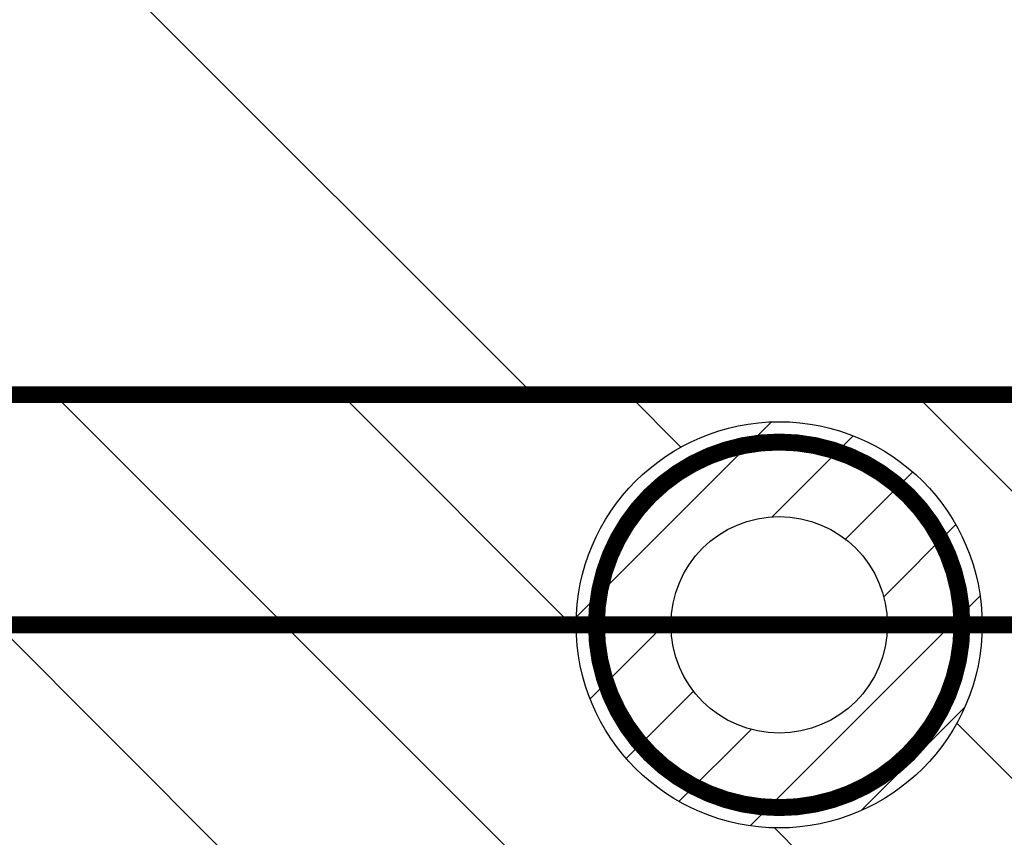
# Model space of a CAD drawing. Header units: inches. Extents: x 71 to 912, y 11 to 605.
# Tile 79 of 94: x 640 to 655, y 307 to 319. Entities that reach past the tile are written whole.
import ezdxf

# ---------------------------------------------------------------- set-up
doc = ezdxf.new("R2010")
doc.units = ezdxf.units.IN
doc.linetypes.add('DOT_CENTER', pattern=[14, 12, -1, 0, -1])
doc.layers.add('1', color=7, linetype='Continuous')
pattern_1 = [(45, (0, 0), (-0.7071067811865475, 0.7071067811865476), [])]

# ---------------------------------------------------------------- blocks, each defined once
blk = doc.blocks.new('E8021-96570_pcb__1', base_point=(115.5700000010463, 95.77000044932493))
at = {"layer": '1', "linetype": 'Continuous'}
h = blk.add_hatch(dxfattribs=at)
h.set_pattern_fill('_USER', color=1, angle=45, pattern_type=0)
h.set_pattern_definition(pattern_1)
edge = h.paths.add_edge_path()
edge.add_line((697.2300000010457, 400.4000004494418), (673.2000000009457, 400.4000004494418))
edge.add_arc((673.2000000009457, 396.4000004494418), 4, 90, 180)
edge.add_line((669.2000000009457, 396.4000004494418), (669.2000000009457, 224.4000004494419))
edge.add_arc((673.2000000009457, 224.4000004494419), 4, 180, 270)
edge.add_line((673.2000000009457, 220.4000004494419), (697.2300000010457, 220.4000004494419))
edge.add_line((697.2300000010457, 220.4000004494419), (697.2300000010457, 95.77000044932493))
edge.add_line((697.2300000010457, 95.77000044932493), (413.9072226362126, 95.77000044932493))
edge.add_arc((406.4000000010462, 88.42891004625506), 10.5, 44.35896565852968, 135.6410343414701)
edge.add_line((398.8927773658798, 95.77000044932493), (316.7373705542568, 95.77000044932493))
edge.add_arc((308.3749708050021, 89.42017600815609), 10.50000000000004, 37.21050780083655, 142.7894921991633)
edge.add_line((300.0125710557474, 95.77000044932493), (115.5700000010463, 95.77000044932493))
edge.add_line((115.5700000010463, 95.77000044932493), (115.5700000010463, 220.4000004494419))
edge.add_line((115.5700000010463, 220.4000004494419), (139.6000000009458, 220.4000004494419))
edge.add_arc((139.6000000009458, 224.4000004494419), 4, 270, 360)
edge.add_line((143.6000000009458, 224.4000004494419), (143.6000000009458, 396.4000004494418))
edge.add_arc((139.6000000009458, 396.4000004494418), 4, 0, 90)
edge.add_line((139.6000000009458, 400.4000004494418), (115.5700000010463, 400.4000004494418))
edge.add_line((115.5700000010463, 400.4000004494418), (115.5700000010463, 525.0300004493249))
edge.add_line((115.5700000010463, 525.0300004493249), (300.0127332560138, 525.0300004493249))
edge.add_arc((308.3750000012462, 531.3800000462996), 10.49999999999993, 217.2117079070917, 322.7882920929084)
edge.add_line((316.7372667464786, 525.0300004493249), (325.2327773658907, 525.0300004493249))
edge.add_arc((332.7400000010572, 532.3710908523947), 10.49999999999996, 224.358965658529, 315.6410343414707)
edge.add_line((340.2472226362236, 525.0300004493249), (472.5527773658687, 525.0300004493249))
edge.add_arc((480.0600000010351, 532.3710908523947), 10.49999999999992, 224.3589656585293, 315.6410343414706)
edge.add_line((487.5672226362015, 525.0300004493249), (697.2300000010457, 525.0300004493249))
edge.add_line((697.2300000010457, 525.0300004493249), (697.2300000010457, 400.4000004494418))
edge = h.paths.add_edge_path(flags=16)
edge.add_arc((188.9200000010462, 477.2200004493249), 4, 270, 360)
edge.add_line((192.9200000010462, 477.2200004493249), (192.9200000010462, 514.2200004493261))
edge.add_arc((188.9200000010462, 514.2200004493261), 4, 0, 90)
edge.add_line((188.9200000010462, 518.2200004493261), (181.9200000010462, 518.2200004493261))
edge.add_arc((181.9200000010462, 514.2200004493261), 4, 90, 180)
edge.add_line((177.9200000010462, 514.2200004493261), (177.9200000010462, 477.2200004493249))
edge.add_arc((181.9200000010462, 477.2200004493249), 4, 180, 270)
edge.add_line((181.9200000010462, 473.2200004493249), (188.9200000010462, 473.2200004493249))
edge = h.paths.add_edge_path(flags=16)
edge.add_arc((336.2400000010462, 514.2200004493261), 4, 0, 90)
edge.add_line((336.2400000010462, 518.2200004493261), (329.2400000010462, 518.2200004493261))
edge.add_arc((329.2400000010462, 514.2200004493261), 4, 90, 180)
edge.add_line((325.2400000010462, 514.2200004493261), (325.2400000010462, 477.2200004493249))
edge.add_arc((329.2400000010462, 477.2200004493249), 4, 180, 270)
edge.add_line((329.2400000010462, 473.2200004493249), (336.2400000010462, 473.2200004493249))
edge.add_arc((336.2400000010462, 477.2200004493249), 4, 270, 360)
edge.add_line((340.2400000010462, 477.2200004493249), (340.2400000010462, 514.2200004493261))
edge = h.paths.add_edge_path(flags=16)
edge.add_arc((181.9200000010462, 143.5800004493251), 4, 90, 180)
edge.add_line((177.9200000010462, 143.5800004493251), (177.9200000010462, 106.5800004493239))
edge.add_arc((181.9200000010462, 106.5800004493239), 4, 180, 270)
edge.add_line((181.9200000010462, 102.5800004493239), (188.9200000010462, 102.5800004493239))
edge.add_arc((188.9200000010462, 106.5800004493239), 4, 270, 360)
edge.add_line((192.9200000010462, 106.5800004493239), (192.9200000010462, 143.5800004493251))
edge.add_arc((188.9200000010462, 143.5800004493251), 4, 0, 90)
edge.add_line((188.9200000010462, 147.5800004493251), (181.9200000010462, 147.5800004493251))
edge = h.paths.add_edge_path(flags=16)
edge.add_arc((336.2400000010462, 106.5800004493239), 4, 270, 360)
edge.add_line((340.2400000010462, 106.5800004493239), (340.2400000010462, 143.5800004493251))
edge.add_arc((336.2400000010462, 143.5800004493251), 4, 0, 90)
edge.add_line((336.2400000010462, 147.5800004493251), (329.2400000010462, 147.5800004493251))
edge.add_arc((329.2400000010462, 143.5800004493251), 4, 90, 180)
edge.add_line((325.2400000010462, 143.5800004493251), (325.2400000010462, 106.5800004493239))
edge.add_arc((329.2400000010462, 106.5800004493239), 4, 180, 270)
edge.add_line((329.2400000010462, 102.5800004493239), (336.2400000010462, 102.5800004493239))
edge = h.paths.add_edge_path(flags=16)
edge.add_arc((483.5600000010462, 514.2200004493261), 4, 0, 90)
edge.add_line((483.5600000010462, 518.2200004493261), (476.5600000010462, 518.2200004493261))
edge.add_arc((476.5600000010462, 514.2200004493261), 4, 90, 180)
edge.add_line((472.5600000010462, 514.2200004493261), (472.5600000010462, 477.2200004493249))
edge.add_arc((476.5600000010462, 477.2200004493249), 4, 180, 270)
edge.add_line((476.5600000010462, 473.2200004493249), (483.5600000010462, 473.2200004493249))
edge.add_arc((483.5600000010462, 477.2200004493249), 4, 270, 360)
edge.add_line((487.5600000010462, 477.2200004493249), (487.5600000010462, 514.2200004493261))
edge = h.paths.add_edge_path(flags=16)
edge.add_arc((630.8800000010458, 477.2200004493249), 4, 270, 360)
edge.add_line((634.8800000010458, 477.2200004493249), (634.8800000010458, 514.2200004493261))
edge.add_arc((630.8800000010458, 514.2200004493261), 4, 0, 90)
edge.add_line((630.8800000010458, 518.2200004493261), (623.8800000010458, 518.2200004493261))
edge.add_arc((623.8800000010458, 514.2200004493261), 4, 90, 180)
edge.add_line((619.8800000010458, 514.2200004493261), (619.8800000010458, 477.2200004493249))
edge.add_arc((623.8800000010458, 477.2200004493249), 4, 180, 270)
edge.add_line((623.8800000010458, 473.2200004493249), (630.8800000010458, 473.2200004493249))
edge = h.paths.add_edge_path(flags=16)
edge.add_arc((483.5600000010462, 143.5800004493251), 4, 0, 90)
edge.add_line((483.5600000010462, 147.5800004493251), (476.5600000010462, 147.5800004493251))
edge.add_arc((476.5600000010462, 143.5800004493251), 4, 90, 180)
edge.add_line((472.5600000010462, 143.5800004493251), (472.5600000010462, 106.5800004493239))
edge.add_arc((476.5600000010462, 106.5800004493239), 4, 180, 270)
edge.add_line((476.5600000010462, 102.5800004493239), (483.5600000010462, 102.5800004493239))
edge.add_arc((483.5600000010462, 106.5800004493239), 4, 270, 360)
edge.add_line((487.5600000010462, 106.5800004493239), (487.5600000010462, 143.5800004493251))
edge = h.paths.add_edge_path(flags=16)
edge.add_arc((630.8800000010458, 106.5800004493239), 4, 270, 360)
edge.add_line((634.8800000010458, 106.5800004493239), (634.8800000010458, 143.5800004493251))
edge.add_arc((630.8800000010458, 143.5800004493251), 4, 0, 90)
edge.add_line((630.8800000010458, 147.5800004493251), (623.8800000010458, 147.5800004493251))
edge.add_arc((623.8800000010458, 143.5800004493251), 4, 90, 180)
edge.add_line((619.8800000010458, 143.5800004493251), (619.8800000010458, 106.5800004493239))
edge.add_arc((623.8800000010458, 106.5800004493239), 4, 180, 270)
edge.add_line((623.8800000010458, 102.5800004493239), (630.8800000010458, 102.5800004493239))
edge = h.paths.add_edge_path(flags=16)
edge.add_line((416.7300000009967, 220.6000004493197), (396.0700000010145, 220.600000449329))
edge.add_line((396.0700000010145, 220.600000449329), (396.0700000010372, 199.260000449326))
edge.add_line((396.0700000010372, 199.260000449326), (396.0700000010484, 106.5800004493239))
edge.add_arc((392.0700000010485, 106.5800004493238), 3.999999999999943, -89.9999999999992, 7.958078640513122e-13, ccw=False)
edge.add_line((392.0700000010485, 102.5800004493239), (347.0700000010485, 102.5800004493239))
edge.add_arc((347.070000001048, 106.5800004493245), 4.000000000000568, 180.0000000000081, 270.00000000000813, ccw=False)
edge.add_line((343.0700000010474, 106.5800004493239), (343.0700000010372, 199.260000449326))
edge.add_line((343.0700000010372, 199.260000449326), (343.0700000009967, 220.6000004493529))
edge.add_line((343.0700000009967, 220.6000004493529), (322.4100000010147, 220.6000004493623))
edge.add_line((322.4100000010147, 220.6000004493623), (322.4100000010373, 199.260000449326))
edge.add_line((322.4100000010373, 199.260000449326), (322.4100000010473, 106.5800004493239))
edge.add_arc((318.4100000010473, 106.5800004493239), 4, 270, 360, ccw=False)
edge.add_line((318.4100000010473, 102.5800004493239), (273.4100000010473, 102.5800004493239))
edge.add_arc((273.4100000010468, 106.5800004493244), 4.000000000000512, 180.0000000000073, 270.00000000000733, ccw=False)
edge.add_line((269.4100000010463, 106.5800004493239), (269.4100000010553, 199.260000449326))
edge.add_line((269.4100000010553, 199.260000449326), (269.4100000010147, 220.6000004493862))
edge.add_line((269.4100000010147, 220.6000004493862), (248.7500000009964, 220.6000004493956))
edge.add_line((248.7500000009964, 220.6000004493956), (248.750000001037, 199.260000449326))
edge.add_line((248.750000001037, 199.260000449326), (248.7500000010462, 106.5800004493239))
edge.add_arc((244.7500000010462, 106.5800004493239), 4, 270, 360, ccw=False)
edge.add_line((244.7500000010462, 102.5800004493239), (199.7500000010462, 102.5800004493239))
edge.add_arc((199.7500000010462, 106.5800004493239), 4, 180, 270, ccw=False)
edge.add_line((195.7500000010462, 106.5800004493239), (195.750000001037, 199.260000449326))
edge.add_line((195.750000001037, 199.260000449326), (195.7500000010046, 220.6000004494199))
edge.add_line((195.7500000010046, 220.6000004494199), (175.0900000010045, 220.6000004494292))
edge.add_line((175.0900000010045, 220.6000004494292), (175.0900000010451, 199.260000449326))
edge.add_line((175.0900000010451, 199.260000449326), (175.0900000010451, 106.5800004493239))
edge.add_arc((171.0900000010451, 106.5800004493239), 4, 270, 360, ccw=False)
edge.add_line((171.0900000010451, 102.5800004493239), (126.0900000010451, 102.5800004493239))
edge.add_arc((126.0900000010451, 106.5800004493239), 4, 180, 270, ccw=False)
edge.add_line((122.0900000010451, 106.5800004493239), (122.0900000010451, 199.260000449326))
edge.add_arc((126.0900000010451, 199.260000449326), 4, 90, 180, ccw=False)
edge.add_line((126.0900000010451, 203.260000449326), (147.7900000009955, 203.260000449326))
edge.add_line((147.7900000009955, 203.260000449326), (147.7900000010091, 233.4000004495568))
edge.add_line((147.7900000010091, 233.4000004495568), (147.7900000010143, 245.0000004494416))
edge.add_line((147.7900000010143, 245.0000004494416), (147.7900000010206, 258.8000004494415))
edge.add_line((147.7900000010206, 258.8000004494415), (147.7900000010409, 304.0000004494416))
edge.add_line((147.7900000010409, 304.0000004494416), (147.7900000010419, 305.8318607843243))
edge.add_arc((150.7900000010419, 305.8318607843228), 2.999999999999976, 130.4160598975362, 179.9999999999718, ccw=False)
edge.add_arc((146.9000000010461, 310.4000004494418), 2.99999999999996, 49.583940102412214, 310.41605989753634, ccw=False)
edge.add_arc((150.7900000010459, 314.9681401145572), 2.999999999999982, 179.9999999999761, 229.5839401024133, ccw=False)
edge.add_line((147.7900000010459, 314.9681401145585), (147.7900000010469, 316.8000004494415))
edge.add_line((147.7900000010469, 316.8000004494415), (147.7900000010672, 362.0000004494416))
edge.add_line((147.7900000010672, 362.0000004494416), (147.7900000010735, 375.8000004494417))
edge.add_line((147.7900000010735, 375.8000004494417), (147.7900000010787, 387.4000004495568))
edge.add_line((147.7900000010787, 387.4000004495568), (147.7900000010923, 417.540000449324))
edge.add_line((147.7900000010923, 417.540000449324), (126.0900000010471, 417.540000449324))
edge.add_arc((126.0900000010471, 421.540000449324), 4, 180, 270, ccw=False)
edge.add_line((122.0900000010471, 421.540000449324), (122.0900000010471, 514.2200004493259))
edge.add_arc((126.0900000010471, 514.2200004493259), 4, 90, 180, ccw=False)
edge.add_line((126.0900000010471, 518.2200004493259), (171.0900000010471, 518.2200004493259))
edge.add_arc((171.0900000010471, 514.2200004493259), 4, 0, 90, ccw=False)
edge.add_line((175.0900000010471, 514.2200004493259), (175.0900000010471, 421.540000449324))
edge.add_line((175.0900000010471, 421.540000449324), (175.0900000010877, 400.2000004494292))
edge.add_line((175.0900000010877, 400.2000004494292), (195.7500000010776, 400.2000004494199))
edge.add_line((195.7500000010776, 400.2000004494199), (195.7500000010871, 421.540000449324))
edge.add_line((195.7500000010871, 421.540000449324), (195.7500000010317, 514.2200004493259))
edge.add_arc((199.7500000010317, 514.2200004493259), 4, 90, 180, ccw=False)
edge.add_line((199.7500000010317, 518.2200004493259), (244.7500000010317, 518.2200004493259))
edge.add_arc((244.7500000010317, 514.2200004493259), 4, 0, 90, ccw=False)
edge.add_line((248.7500000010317, 514.2200004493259), (248.750000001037, 421.540000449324))
edge.add_line((248.750000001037, 421.540000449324), (248.7500000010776, 400.2000004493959))
edge.add_line((248.7500000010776, 400.2000004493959), (269.4100000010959, 400.2000004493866))
edge.add_line((269.4100000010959, 400.2000004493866), (269.4100000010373, 421.540000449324))
edge.add_line((269.4100000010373, 421.540000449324), (269.4100000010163, 514.2200004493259))
edge.add_arc((273.4100000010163, 514.2200004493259), 4, 90, 180, ccw=False)
edge.add_line((273.4100000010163, 518.2200004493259), (318.4100000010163, 518.2200004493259))
edge.add_arc((318.4100000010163, 514.2200004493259), 4, 0, 90, ccw=False)
edge.add_line((322.4100000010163, 514.2200004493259), (322.4100000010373, 421.540000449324))
edge.add_line((322.4100000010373, 421.540000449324), (322.4100000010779, 400.2000004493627))
edge.add_line((322.4100000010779, 400.2000004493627), (343.0700000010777, 400.2000004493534))
edge.add_line((343.0700000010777, 400.2000004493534), (343.0700000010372, 421.540000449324))
edge.add_line((343.0700000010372, 421.540000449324), (343.0700000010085, 514.2200004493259))
edge.add_arc((347.0700000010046, 514.2200004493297), 3.999999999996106, 90.00000000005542, 180.0000000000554, ccw=False)
edge.add_line((347.0700000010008, 518.2200004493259), (392.0700000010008, 518.2200004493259))
edge.add_arc((392.0700000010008, 514.2200004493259), 4, 0, 90, ccw=False)
edge.add_line((396.0700000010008, 514.2200004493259), (396.0700000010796, 421.540000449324))
edge.add_line((396.0700000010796, 421.540000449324), (396.0700000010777, 400.2000004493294))
edge.add_line((396.0700000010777, 400.2000004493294), (416.7300000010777, 400.2000004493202))
edge.add_line((416.7300000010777, 400.2000004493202), (416.7300000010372, 421.540000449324))
edge.add_line((416.7300000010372, 421.540000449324), (416.7300000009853, 514.2200004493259))
edge.add_arc((420.7300000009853, 514.2200004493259), 4, 90, 180, ccw=False)
edge.add_line((420.7300000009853, 518.2200004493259), (465.7300000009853, 518.2200004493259))
edge.add_arc((465.7300000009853, 514.2200004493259), 4, 0, 90, ccw=False)
edge.add_line((469.7300000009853, 514.2200004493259), (469.7300000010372, 421.540000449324))
edge.add_line((469.7300000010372, 421.540000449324), (469.7300000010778, 400.2000004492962))
edge.add_line((469.7300000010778, 400.2000004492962), (490.3900000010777, 400.2000004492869))
edge.add_line((490.3900000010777, 400.2000004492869), (490.3900000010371, 421.540000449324))
edge.add_line((490.3900000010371, 421.540000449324), (490.3900000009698, 514.2200004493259))
edge.add_arc((494.3900000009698, 514.2200004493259), 4, 90, 180, ccw=False)
edge.add_line((494.3900000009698, 518.2200004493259), (539.3900000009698, 518.2200004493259))
edge.add_arc((539.3900000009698, 514.2200004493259), 4, 0, 90, ccw=False)
edge.add_line((543.3900000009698, 514.2200004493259), (543.3900000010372, 421.540000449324))
edge.add_line((543.3900000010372, 421.540000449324), (543.3900000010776, 400.2000004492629))
edge.add_line((543.3900000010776, 400.2000004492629), (564.0500000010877, 400.2000004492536))
edge.add_line((564.0500000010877, 400.2000004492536), (564.0500000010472, 421.540000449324))
edge.add_line((564.0500000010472, 421.540000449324), (564.0500000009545, 514.2200004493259))
edge.add_arc((568.0500000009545, 514.2200004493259), 4, 90, 180, ccw=False)
edge.add_line((568.0500000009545, 518.2200004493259), (613.0500000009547, 518.2200004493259))
edge.add_arc((613.0500000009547, 514.2200004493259), 4, 0, 90, ccw=False)
edge.add_line((617.0500000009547, 514.2200004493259), (617.0500000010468, 421.540000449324))
edge.add_line((617.0500000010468, 421.540000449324), (617.0500000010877, 400.200000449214))
edge.add_line((617.0500000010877, 400.200000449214), (637.7100000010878, 400.2000004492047))
edge.add_line((637.7100000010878, 400.2000004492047), (637.7100000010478, 421.540000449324))
edge.add_line((637.7100000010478, 421.540000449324), (637.7100000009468, 514.2200004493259))
edge.add_arc((641.7100000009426, 514.2200004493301), 3.999999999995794, 90.00000000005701, 180.0000000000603, ccw=False)
edge.add_line((641.7100000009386, 518.2200004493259), (686.7100000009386, 518.2200004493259))
edge.add_arc((686.7100000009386, 514.2200004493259), 4, 0, 90, ccw=False)
edge.add_line((690.7100000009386, 514.2200004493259), (690.7100000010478, 421.540000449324))
edge.add_arc((686.7100000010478, 421.540000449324), 4, 269.9999999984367, 360, ccw=False)
edge.add_line((686.7100000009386, 417.540000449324), (665.0100000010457, 417.540000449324))
edge.add_line((665.0100000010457, 417.540000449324), (665.0100000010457, 387.4000004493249))
edge.add_line((665.0100000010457, 387.4000004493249), (665.0100000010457, 375.8000004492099))
edge.add_line((665.0100000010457, 375.8000004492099), (665.0100000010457, 362.0000004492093))
edge.add_line((665.0100000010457, 362.0000004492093), (665.0100000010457, 317.8000004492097))
edge.add_line((665.0100000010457, 317.8000004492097), (665.0100000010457, 314.968140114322))
edge.add_arc((662.0100000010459, 314.9681401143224), 2.999999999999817, 310.4160598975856, 359.9999999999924, ccw=False)
edge.add_arc((665.9000000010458, 310.4000004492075), 2.999999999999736, -130.4160598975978, 130.4160598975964, ccw=False)
edge.add_arc((662.0100000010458, 305.8318607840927), 2.999999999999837, 6.480149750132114e-12, 49.583940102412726, ccw=False)
edge.add_line((665.0100000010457, 305.831860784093), (665.0100000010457, 303.0000004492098))
edge.add_line((665.0100000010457, 303.0000004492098), (665.0100000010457, 258.8000004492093))
edge.add_line((665.0100000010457, 258.8000004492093), (665.0100000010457, 245.0000004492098))
edge.add_line((665.0100000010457, 245.0000004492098), (665.0100000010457, 233.400000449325))
edge.add_line((665.0100000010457, 233.400000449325), (665.0100000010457, 203.260000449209))
edge.add_line((665.0100000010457, 203.260000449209), (686.7100000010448, 203.260000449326))
edge.add_arc((686.7100000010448, 199.260000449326), 4, 0, 90, ccw=False)
edge.add_line((690.7100000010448, 199.260000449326), (690.7100000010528, 106.5800004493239))
edge.add_arc((686.7100000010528, 106.5800004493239), 4, 270, 360, ccw=False)
edge.add_line((686.7100000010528, 102.5800004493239), (641.7100000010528, 102.5800004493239))
edge.add_arc((641.7100000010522, 106.5800004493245), 4.000000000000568, 180.0000000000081, 270.00000000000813, ccw=False)
edge.add_line((637.7100000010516, 106.5800004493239), (637.7100000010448, 199.260000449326))
edge.add_line((637.7100000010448, 199.260000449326), (637.7100000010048, 220.6000004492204))
edge.add_line((637.7100000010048, 220.6000004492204), (617.0500000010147, 220.6000004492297))
edge.add_line((617.0500000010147, 220.6000004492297), (617.0500000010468, 199.260000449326))
edge.add_line((617.0500000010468, 199.260000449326), (617.0500000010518, 106.5800004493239))
edge.add_arc((613.0500000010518, 106.5800004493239), 4, 270, 360, ccw=False)
edge.add_line((613.0500000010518, 102.5800004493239), (568.0500000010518, 102.5800004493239))
edge.add_arc((568.0500000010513, 106.5800004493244), 4.000000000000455, 180.0000000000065, 270.0000000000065, ccw=False)
edge.add_line((564.0500000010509, 106.5800004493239), (564.0500000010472, 199.260000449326))
edge.add_line((564.0500000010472, 199.260000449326), (564.0500000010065, 220.6000004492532))
edge.add_line((564.0500000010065, 220.6000004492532), (543.3900000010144, 220.6000004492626))
edge.add_line((543.3900000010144, 220.6000004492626), (543.3900000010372, 199.260000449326))
edge.add_line((543.3900000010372, 199.260000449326), (543.3900000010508, 106.5800004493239))
edge.add_arc((539.3900000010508, 106.5800004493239), 4, 270, 360, ccw=False)
edge.add_line((539.3900000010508, 102.5800004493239), (494.3900000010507, 102.5800004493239))
edge.add_arc((494.3900000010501, 106.5800004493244), 4.00000000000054, 180.0000000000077, 270.00000000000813, ccw=False)
edge.add_line((490.3900000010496, 106.5800004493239), (490.3900000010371, 199.260000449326))
edge.add_line((490.3900000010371, 199.260000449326), (490.3900000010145, 220.6000004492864))
edge.add_line((490.3900000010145, 220.6000004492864), (469.7300000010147, 220.6000004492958))
edge.add_line((469.7300000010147, 220.6000004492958), (469.7300000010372, 199.260000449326))
edge.add_line((469.7300000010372, 199.260000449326), (469.7300000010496, 106.5800004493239))
edge.add_arc((465.7300000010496, 106.5800004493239), 4, 270, 360, ccw=False)
edge.add_line((465.7300000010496, 102.5800004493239), (420.7300000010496, 102.5800004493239))
edge.add_arc((420.730000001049, 106.5800004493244), 4.00000000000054, 180.0000000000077, 270.00000000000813, ccw=False)
edge.add_line((416.7300000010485, 106.5800004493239), (416.7300000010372, 199.260000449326))
edge.add_line((416.7300000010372, 199.260000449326), (416.7300000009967, 220.6000004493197))
edge = h.paths.add_edge_path(flags=16)
edge.add_arc((118.7900000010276, 508.5200004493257), 3, 0, 360)
edge = h.paths.add_edge_path(flags=16)
edge.add_arc((185.4200000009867, 467.8800004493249), 3, 0, 360)
edge = h.paths.add_edge_path(flags=16)
edge.add_arc((118.7900000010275, 412.400000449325), 3, 0, 360)
edge = h.paths.add_edge_path(flags=16)
edge.add_arc((185.4200000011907, 408.4700000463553), 8, 0, 360)
edge = h.paths.add_edge_path(flags=16)
edge.add_arc((266.1100000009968, 508.5200004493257), 3, 0, 360)
edge = h.paths.add_edge_path(flags=16)
edge.add_arc((332.7400000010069, 467.8800004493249), 3, 0, 360)
edge = h.paths.add_edge_path(flags=16)
edge.add_arc((266.1100000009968, 412.400000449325), 3, 0, 360)
edge = h.paths.add_edge_path(flags=16)
edge.add_arc((118.7900000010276, 208.4000004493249), 3, 0, 360)
edge = h.paths.add_edge_path(flags=16)
edge.add_arc((185.4200000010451, 152.920000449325), 3, 0, 360)
edge = h.paths.add_edge_path(flags=16)
edge.add_arc((118.7900000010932, 105.280000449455), 1.509999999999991, 0, 360)
edge = h.paths.add_edge_path(flags=16)
edge.add_arc((118.7900000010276, 112.2800004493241), 3, 0, 360)
edge = h.paths.add_edge_path(flags=16)
edge.add_arc((266.1100000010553, 208.4000004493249), 3, 0, 360)
edge = h.paths.add_edge_path(flags=16)
edge.add_arc((266.1100000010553, 112.2800004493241), 3, 0, 360)
edge = h.paths.add_edge_path(flags=16)
edge.add_arc((332.7400000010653, 152.920000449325), 3, 0, 360)
edge = h.paths.add_edge_path(flags=16)
edge.add_arc((413.4300000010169, 508.5200004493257), 3, 0, 360)
edge = h.paths.add_edge_path(flags=16)
edge.add_arc((406.3999708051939, 514.4001760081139), 6, 0, 360)
edge = h.paths.add_edge_path(flags=16)
edge.add_arc((546.6900000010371, 508.5200004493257), 3, 0, 360)
edge = h.paths.add_edge_path(flags=16)
edge.add_arc((480.0600000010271, 467.8800004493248), 3, 0, 360)
edge = h.paths.add_edge_path(flags=16)
edge.add_arc((546.6900000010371, 412.400000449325), 3, 0, 360)
edge = h.paths.add_edge_path(flags=16)
edge.add_arc((413.4300000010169, 412.400000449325), 3, 0, 360)
edge = h.paths.add_edge_path(flags=16)
edge.add_arc((694.0100000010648, 508.5200004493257), 3, 0, 360)
edge = h.paths.add_edge_path(flags=16)
edge.add_arc((627.3800000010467, 467.8800004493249), 3, 0, 360)
edge = h.paths.add_edge_path(flags=16)
edge.add_arc((694.0100000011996, 515.5200004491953), 1.510000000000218, 0, 360)
edge = h.paths.add_edge_path(flags=16)
edge.add_arc((627.3800000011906, 408.4700000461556), 8, 0, 360)
edge = h.paths.add_edge_path(flags=16)
edge.add_arc((694.0100000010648, 412.400000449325), 3, 0, 360)
edge = h.paths.add_edge_path(flags=16)
edge.add_arc((546.6900000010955, 208.4000004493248), 3, 0, 360)
edge = h.paths.add_edge_path(flags=16)
edge.add_arc((413.4300000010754, 208.4000004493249), 3, 0, 360)
edge = h.paths.add_edge_path(flags=16)
edge.add_arc((406.400000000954, 106.4000004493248), 6, 0, 360)
edge = h.paths.add_edge_path(flags=16)
edge.add_arc((413.4300000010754, 112.2800004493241), 3, 0, 360)
edge = h.paths.add_edge_path(flags=16)
edge.add_arc((406.3999708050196, 127.9001760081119), 8, 0, 360)
edge = h.paths.add_edge_path(flags=16)
edge.add_arc((480.0600000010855, 152.9200004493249), 3, 0, 360)
edge = h.paths.add_edge_path(flags=16)
edge.add_arc((546.6900000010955, 112.2800004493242), 3, 0, 360)
edge = h.paths.add_edge_path(flags=16)
edge.add_arc((694.0100000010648, 208.4000004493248), 3, 0, 360)
edge = h.paths.add_edge_path(flags=16)
edge.add_arc((627.3800000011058, 152.9200004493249), 3, 0, 360)
edge = h.paths.add_edge_path(flags=16)
edge.add_arc((694.0100000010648, 112.280000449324), 3, 0, 360)
h = blk.add_hatch(dxfattribs=at)
h.set_pattern_fill('_USER', color=5, scale=10, angle=135, pattern_type=0)
h.set_pattern_definition([(135, (0, 0), (-7.071067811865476, -7.071067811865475), [])])
edge = h.paths.add_edge_path()
edge.add_line((652.2781145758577, 365.0000004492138), (662.0100000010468, 365.0000004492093))
edge.add_arc((662.0100000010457, 362.0000004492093), 3, 0, 89.99999999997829, ccw=False)
edge.add_line((665.0100000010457, 362.0000004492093), (665.0100000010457, 317.8000004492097))
edge.add_arc((661.0100000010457, 317.8000004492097), 4, 269.99999999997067, 360, ccw=False)
edge.add_line((661.0100000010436, 313.8000004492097), (638.9100003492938, 313.8000004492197))
edge.add_line((638.9100003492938, 313.8000004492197), (638.9100003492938, 365.0000004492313))
edge.add_line((638.9100003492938, 365.0000004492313), (650.7418854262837, 365.0000004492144))
edge.add_arc((651.5100000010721, 367.9000004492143), 3.000000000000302, 255.1648884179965, 284.8351115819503)
edge = h.paths.add_edge_path(flags=16)
edge.add_arc((641.3500003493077, 359.9300004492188), 0.5, 0, 360)
edge = h.paths.add_edge_path(flags=16)
edge.add_arc((641.3500003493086, 362.4700004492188), 0.5, 0, 360)
edge = h.paths.add_edge_path(flags=16)
edge.add_arc((641.3500003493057, 357.3900004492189), 0.5, 0, 360)
edge = h.paths.add_edge_path(flags=16)
edge.add_arc((641.3500003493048, 354.8500004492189), 0.5, 0, 360)
edge = h.paths.add_edge_path(flags=16)
edge.add_arc((641.3500003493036, 352.3100004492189), 0.5, 0, 360)
edge = h.paths.add_edge_path(flags=16)
edge.add_arc((641.3500003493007, 344.690000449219), 0.5, 0, 360)
edge = h.paths.add_edge_path(flags=16)
edge.add_arc((641.3500003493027, 349.770000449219), 0.5, 0, 360)
edge = h.paths.add_edge_path(flags=16)
edge.add_arc((641.3500003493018, 347.230000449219), 0.5, 0, 360)
edge = h.paths.add_edge_path(flags=16)
edge.add_arc((641.3500003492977, 339.6100004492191), 0.5, 0, 360)
edge = h.paths.add_edge_path(flags=16)
edge.add_arc((641.3500003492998, 342.1500004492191), 0.5, 0, 360)
edge = h.paths.add_edge_path(flags=16)
edge.add_arc((646.4300003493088, 362.4700004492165), 0.5, 0, 360)
edge = h.paths.add_edge_path(flags=16)
edge.add_arc((643.8900003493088, 362.4700004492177), 0.5, 0, 360)
edge = h.paths.add_edge_path(flags=16)
edge.add_arc((643.8900003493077, 359.9300004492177), 0.5, 0, 360)
edge = h.paths.add_edge_path(flags=16)
edge.add_arc((648.9700003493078, 359.9300004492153), 0.5, 0, 360)
edge = h.paths.add_edge_path(flags=16)
edge.add_arc((648.9700003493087, 362.4700004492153), 0.5, 0, 360)
edge = h.paths.add_edge_path(flags=16)
edge.add_arc((646.4300003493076, 359.9300004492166), 0.5, 0, 360)
edge = h.paths.add_edge_path(flags=16)
edge.add_arc((643.8900003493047, 354.8500004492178), 0.5, 0, 360)
edge = h.paths.add_edge_path(flags=16)
edge.add_arc((646.4300003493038, 352.3100004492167), 0.5, 0, 360)
edge = h.paths.add_edge_path(flags=16)
edge.add_arc((648.9700003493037, 352.3100004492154), 0.5, 0, 360)
edge = h.paths.add_edge_path(flags=16)
edge.add_arc((646.4300003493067, 357.3900004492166), 0.5, 0, 360)
edge = h.paths.add_edge_path(flags=16)
edge.add_arc((648.9700003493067, 357.3900004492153), 0.5, 0, 360)
edge = h.paths.add_edge_path(flags=16)
edge.add_arc((643.8900003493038, 352.3100004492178), 0.5, 0, 360)
edge = h.paths.add_edge_path(flags=16)
edge.add_arc((654.0500003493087, 362.470000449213), 0.5, 0, 360)
edge = h.paths.add_edge_path(flags=16)
edge.add_arc((654.0500003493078, 359.930000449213), 0.5, 0, 360)
edge = h.paths.add_edge_path(flags=16)
edge.add_arc((659.1300003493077, 359.9300004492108), 0.5, 0, 360)
edge = h.paths.add_edge_path(flags=16)
edge.add_arc((659.1300003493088, 362.4700004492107), 0.5, 0, 360)
edge = h.paths.add_edge_path(flags=16)
edge.add_arc((656.5900003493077, 359.9300004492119), 0.5, 0, 360)
edge = h.paths.add_edge_path(flags=16)
edge.add_arc((656.5900003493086, 362.4700004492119), 0.5, 0, 360)
edge = h.paths.add_edge_path(flags=16)
edge.add_arc((654.0500003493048, 354.8500004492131), 0.5, 0, 360)
edge = h.paths.add_edge_path(flags=16)
edge.add_arc((656.5900003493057, 357.3900004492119), 0.5, 0, 360)
edge = h.paths.add_edge_path(flags=16)
edge.add_arc((656.5900003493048, 354.850000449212), 0.5, 0, 360)
edge = h.paths.add_edge_path(flags=16)
edge.add_arc((659.1300003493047, 354.8500004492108), 0.5, 0, 360)
edge = h.paths.add_edge_path(flags=16)
edge.add_arc((659.1300003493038, 352.3100004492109), 0.5, 0, 360)
edge = h.paths.add_edge_path(flags=16)
edge.add_arc((659.1300003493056, 357.3900004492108), 0.5, 0, 360)
edge = h.paths.add_edge_path(flags=16)
edge.add_arc((656.5900003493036, 352.310000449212), 0.5, 0, 360)
edge = h.paths.add_edge_path(flags=16)
edge.add_arc((654.0500003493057, 357.3900004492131), 0.5, 0, 360)
edge = h.paths.add_edge_path(flags=16)
edge.add_arc((654.0500003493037, 352.3100004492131), 0.5, 0, 360)
edge = h.paths.add_edge_path(flags=16)
edge.add_arc((643.8900003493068, 357.3900004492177), 0.5, 0, 360)
edge = h.paths.add_edge_path(flags=16)
edge.add_arc((646.4300003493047, 354.8500004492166), 0.5, 0, 360)
edge = h.paths.add_edge_path(flags=16)
edge.add_arc((648.9700003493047, 354.8500004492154), 0.5, 0, 360)
edge = h.paths.add_edge_path(flags=16)
edge.add_arc((646.4300003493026, 349.7700004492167), 0.5, 0, 360)
edge = h.paths.add_edge_path(flags=16)
edge.add_arc((643.8900003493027, 349.7700004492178), 0.5, 0, 360)
edge = h.paths.add_edge_path(flags=16)
edge.add_arc((646.4300003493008, 344.6900004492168), 0.5, 0, 360)
edge = h.paths.add_edge_path(flags=16)
edge.add_arc((643.8900003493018, 347.2300004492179), 0.5, 0, 360)
edge = h.paths.add_edge_path(flags=16)
edge.add_arc((643.8900003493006, 344.6900004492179), 0.5, 0, 360)
edge = h.paths.add_edge_path(flags=16)
edge.add_arc((648.9700003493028, 349.7700004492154), 0.5, 0, 360)
edge = h.paths.add_edge_path(flags=16)
edge.add_arc((648.9700003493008, 344.6900004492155), 0.5, 0, 360)
edge = h.paths.add_edge_path(flags=16)
edge.add_arc((643.8900003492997, 342.1500004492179), 0.5, 0, 360)
edge = h.paths.add_edge_path(flags=16)
edge.add_arc((648.9700003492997, 342.1500004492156), 0.5, 0, 360)
edge = h.paths.add_edge_path(flags=16)
edge.add_arc((648.9700003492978, 339.6100004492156), 0.5, 0, 360)
edge = h.paths.add_edge_path(flags=16)
edge.add_arc((646.4300003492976, 339.6100004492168), 0.5, 0, 360)
edge = h.paths.add_edge_path(flags=16)
edge.add_arc((646.4300003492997, 342.1500004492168), 0.5, 0, 360)
edge = h.paths.add_edge_path(flags=16)
edge.add_arc((654.0500003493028, 349.7700004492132), 0.5, 0, 360)
edge = h.paths.add_edge_path(flags=16)
edge.add_arc((654.0500003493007, 344.6900004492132), 0.5, 0, 360)
edge = h.paths.add_edge_path(flags=16)
edge.add_arc((656.5900003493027, 349.770000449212), 0.5, 0, 360)
edge = h.paths.add_edge_path(flags=16)
edge.add_arc((659.1300003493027, 349.7700004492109), 0.5, 0, 360)
edge = h.paths.add_edge_path(flags=16)
edge.add_arc((656.5900003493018, 347.2300004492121), 0.5, 0, 360)
edge = h.paths.add_edge_path(flags=16)
edge.add_arc((656.5900003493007, 344.6900004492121), 0.5, 0, 360)
edge = h.paths.add_edge_path(flags=16)
edge.add_arc((659.1300003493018, 347.2300004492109), 0.5, 0, 360)
edge = h.paths.add_edge_path(flags=16)
edge.add_arc((654.0500003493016, 347.2300004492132), 0.5, 0, 360)
edge = h.paths.add_edge_path(flags=16)
edge.add_arc((659.1300003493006, 344.690000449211), 0.5, 0, 360)
edge = h.paths.add_edge_path(flags=16)
edge.add_arc((654.0500003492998, 342.1500004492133), 0.5, 0, 360)
edge = h.paths.add_edge_path(flags=16)
edge.add_arc((654.0500003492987, 339.6100004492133), 0.5, 0, 360)
edge = h.paths.add_edge_path(flags=16)
edge.add_arc((656.5900003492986, 339.6100004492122), 0.5, 0, 360)
edge = h.paths.add_edge_path(flags=16)
edge.add_arc((659.1300003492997, 342.150000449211), 0.5, 0, 360)
edge = h.paths.add_edge_path(flags=16)
edge.add_arc((659.1300003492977, 339.610000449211), 0.5, 0, 360)
edge = h.paths.add_edge_path(flags=16)
edge.add_arc((656.5900003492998, 342.1500004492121), 0.5, 0, 360)
edge = h.paths.add_edge_path(flags=16)
edge.add_arc((643.8900003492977, 339.610000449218), 0.5, 0, 360)
edge = h.paths.add_edge_path(flags=16)
edge.add_arc((646.4300003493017, 347.2300004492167), 0.5, 0, 360)
edge = h.paths.add_edge_path(flags=16)
edge.add_arc((648.9700003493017, 347.2300004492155), 0.5, 0, 360)
edge = h.paths.add_edge_path(flags=16)
edge.add_arc((641.3500003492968, 337.0700004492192), 0.5, 0, 360)
edge = h.paths.add_edge_path(flags=16)
edge.add_arc((641.3500003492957, 334.5300004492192), 0.5, 0, 360)
edge = h.paths.add_edge_path(flags=16)
edge.add_arc((641.3500003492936, 329.4500004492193), 0.5, 0, 360)
edge = h.paths.add_edge_path(flags=16)
edge.add_arc((641.3500003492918, 324.3700004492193), 0.5, 0, 360)
edge = h.paths.add_edge_path(flags=16)
edge.add_arc((641.3500003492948, 331.9900004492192), 0.5, 0, 360)
edge = h.paths.add_edge_path(flags=16)
edge.add_arc((641.3500003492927, 326.9100004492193), 0.5, 0, 360)
edge = h.paths.add_edge_path(flags=16)
edge.add_arc((641.3500003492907, 321.8300004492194), 0.5, 0, 360)
edge = h.paths.add_edge_path(flags=16)
edge.add_arc((646.4300003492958, 334.5300004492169), 0.5, 0, 360)
edge = h.paths.add_edge_path(flags=16)
edge.add_arc((643.8900003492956, 334.5300004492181), 0.5, 0, 360)
edge = h.paths.add_edge_path(flags=16)
edge.add_arc((643.8900003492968, 337.070000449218), 0.5, 0, 360)
edge = h.paths.add_edge_path(flags=16)
edge.add_arc((646.4300003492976, 337.0700004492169), 0.5, 0, 360)
edge = h.paths.add_edge_path(flags=16)
edge.add_arc((643.8900003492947, 331.9900004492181), 0.5, 0, 360)
edge = h.paths.add_edge_path(flags=16)
edge.add_arc((648.9700003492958, 334.5300004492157), 0.5, 0, 360)
edge = h.paths.add_edge_path(flags=16)
edge.add_arc((648.9700003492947, 331.9900004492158), 0.5, 0, 360)
edge = h.paths.add_edge_path(flags=16)
edge.add_arc((646.4300003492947, 331.990000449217), 0.5, 0, 360)
edge = h.paths.add_edge_path(flags=16)
edge.add_arc((643.8900003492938, 329.4500004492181), 0.5, 0, 360)
edge = h.paths.add_edge_path(flags=16)
edge.add_arc((643.8900003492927, 326.9100004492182), 0.5, 0, 360)
edge = h.paths.add_edge_path(flags=16)
edge.add_arc((648.9700003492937, 329.4500004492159), 0.5, 0, 360)
edge = h.paths.add_edge_path(flags=16)
edge.add_arc((648.9700003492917, 324.3700004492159), 0.5, 0, 360)
edge = h.paths.add_edge_path(flags=16)
edge.add_arc((648.9700003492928, 326.9100004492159), 0.5, 0, 360)
edge = h.paths.add_edge_path(flags=16)
edge.add_arc((646.4300003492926, 326.910000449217), 0.5, 0, 360)
edge = h.paths.add_edge_path(flags=16)
edge.add_arc((643.8900003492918, 324.3700004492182), 0.5, 0, 360)
edge = h.paths.add_edge_path(flags=16)
edge.add_arc((646.4300003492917, 324.3700004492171), 0.5, 0, 360)
edge = h.paths.add_edge_path(flags=16)
edge.add_arc((659.1300003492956, 334.5300004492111), 0.5, 0, 360)
edge = h.paths.add_edge_path(flags=16)
edge.add_arc((659.1300003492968, 337.0700004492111), 0.5, 0, 360)
edge = h.paths.add_edge_path(flags=16)
edge.add_arc((659.1300003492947, 331.9900004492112), 0.5, 0, 360)
edge = h.paths.add_edge_path(flags=16)
edge.add_arc((656.5900003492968, 337.0700004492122), 0.5, 0, 360)
edge = h.paths.add_edge_path(flags=16)
edge.add_arc((654.0500003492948, 331.9900004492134), 0.5, 0, 360)
edge = h.paths.add_edge_path(flags=16)
edge.add_arc((656.5900003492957, 334.5300004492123), 0.5, 0, 360)
edge = h.paths.add_edge_path(flags=16)
edge.add_arc((656.5900003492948, 331.9900004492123), 0.5, 0, 360)
edge = h.paths.add_edge_path(flags=16)
edge.add_arc((654.0500003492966, 337.0700004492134), 0.5, 0, 360)
edge = h.paths.add_edge_path(flags=16)
edge.add_arc((654.0500003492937, 329.4500004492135), 0.5, 0, 360)
edge = h.paths.add_edge_path(flags=16)
edge.add_arc((654.0500003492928, 326.9100004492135), 0.5, 0, 360)
edge = h.paths.add_edge_path(flags=16)
edge.add_arc((654.0500003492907, 324.3700004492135), 0.5, 0, 360)
edge = h.paths.add_edge_path(flags=16)
edge.add_arc((659.1300003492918, 324.3700004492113), 0.5, 0, 360)
edge = h.paths.add_edge_path(flags=16)
edge.add_arc((656.5900003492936, 329.4500004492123), 0.5, 0, 360)
edge = h.paths.add_edge_path(flags=16)
edge.add_arc((659.1300003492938, 329.4500004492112), 0.5, 0, 360)
edge = h.paths.add_edge_path(flags=16)
edge.add_arc((656.5900003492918, 324.3700004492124), 0.5, 0, 360)
edge = h.paths.add_edge_path(flags=16)
edge.add_arc((656.5900003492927, 326.9100004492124), 0.5, 0, 360)
edge = h.paths.add_edge_path(flags=16)
edge.add_arc((659.1300003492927, 326.9100004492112), 0.5, 0, 360)
edge = h.paths.add_edge_path(flags=16)
edge.add_arc((646.4300003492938, 329.450000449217), 0.5, 0, 360)
edge = h.paths.add_edge_path(flags=16)
edge.add_arc((648.9700003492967, 337.0700004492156), 0.5, 0, 360)
edge = h.paths.add_edge_path(flags=16)
edge.add_arc((654.0500003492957, 334.5300004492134), 0.5, 0, 360)
edge = h.paths.add_edge_path(flags=16)
edge.add_arc((648.9700003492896, 321.830000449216), 0.5, 0, 360)
edge = h.paths.add_edge_path(flags=16)
edge.add_arc((659.1300003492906, 321.8300004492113), 0.5, 0, 360)
edge = h.paths.add_edge_path(flags=16)
edge.add_arc((654.0500003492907, 321.8300004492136), 0.5, 0, 360)
edge = h.paths.add_edge_path(flags=16)
edge.add_arc((646.4300003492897, 321.8300004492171), 0.5, 0, 360)
edge = h.paths.add_edge_path(flags=16)
edge.add_arc((643.8900003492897, 321.8300004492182), 0.5, 0, 360)
edge = h.paths.add_edge_path(flags=16)
edge.add_arc((656.5900003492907, 321.8300004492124), 0.5, 0, 360)
edge = h.paths.add_edge_path(flags=16)
edge.add_arc((661.6700003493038, 352.3100004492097), 0.5, 0, 360)
edge = h.paths.add_edge_path(flags=16)
edge.add_arc((661.6700003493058, 357.3900004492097), 0.5, 0, 360)
edge = h.paths.add_edge_path(flags=16)
edge.add_arc((661.6700003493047, 354.8500004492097), 0.5, 0, 360)
edge = h.paths.add_edge_path(flags=16)
edge.add_arc((661.6700003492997, 342.1500004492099), 0.5, 0, 360)
edge = h.paths.add_edge_path(flags=16)
edge.add_arc((661.6700003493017, 347.2300004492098), 0.5, 0, 360)
edge = h.paths.add_edge_path(flags=16)
edge.add_arc((661.6700003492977, 339.6100004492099), 0.5, 0, 360)
edge = h.paths.add_edge_path(flags=16)
edge.add_arc((661.6700003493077, 359.9300004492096), 0.5, 0, 360)
edge = h.paths.add_edge_path(flags=16)
edge.add_arc((661.6700003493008, 344.6900004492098), 0.5, 0, 360)
edge = h.paths.add_edge_path(flags=16)
edge.add_arc((661.6700003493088, 362.4700004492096), 0.5, 0, 360)
edge = h.paths.add_edge_path(flags=16)
edge.add_arc((661.6700003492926, 326.9100004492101), 0.5, 0, 360)
edge = h.paths.add_edge_path(flags=16)
edge.add_arc((661.6700003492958, 334.53000044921), 0.5, 0, 360)
edge = h.paths.add_edge_path(flags=16)
edge.add_arc((661.6700003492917, 324.3700004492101), 0.5, 0, 360)
edge = h.paths.add_edge_path(flags=16)
edge.add_arc((661.6700003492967, 337.0700004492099), 0.5, 0, 360)
edge = h.paths.add_edge_path(flags=16)
edge.add_arc((661.6700003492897, 321.8300004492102), 0.5, 0, 360)
edge = h.paths.add_edge_path(flags=16)
edge.add_arc((661.6700003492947, 331.99000044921), 0.5, 0, 360)
edge = h.paths.add_edge_path(flags=16)
edge.add_arc((661.6700003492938, 329.4500004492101), 0.5, 0, 360)
edge = h.paths.add_edge_path(flags=16)
edge.add_arc((661.6700003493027, 349.7700004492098), 0.5, 0, 360)
h = blk.add_hatch(dxfattribs=at)
h.set_pattern_fill('_USER', color=1, scale=3, angle=135, pattern_type=0)
h.set_pattern_definition([(135, (0, 0), (-2.121320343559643, -2.121320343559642), [])])
edge = h.paths.add_edge_path()
edge.add_line((638.9100003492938, 313.8000004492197), (613.5100003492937, 313.8000004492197))
edge.add_line((613.5100003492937, 313.8000004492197), (613.0071307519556, 313.8000004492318))
edge.add_arc((610.9000000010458, 310.4000004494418), 3.999999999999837, -58.21166938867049, 58.21166937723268, ccw=False)
edge.add_line((613.0071307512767, 307.0000004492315), (613.5100003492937, 307.0000004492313))
edge.add_line((613.5100003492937, 307.0000004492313), (638.9100003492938, 307.0000004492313))
edge.add_line((638.9100003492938, 307.0000004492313), (661.0100000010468, 307.0000004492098))
edge.add_arc((661.0100000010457, 303.0000004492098), 4, 0, 89.99999999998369, ccw=False)
edge.add_line((665.0100000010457, 303.0000004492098), (665.0100000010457, 305.831860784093))
edge.add_arc((662.0100000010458, 305.8318607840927), 2.999999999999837, 6.5138e-12, 49.58394010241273)
edge.add_arc((665.9000000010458, 310.4000004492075), 2.999999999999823, 130.4160598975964, 229.5839401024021, ccw=False)
edge.add_arc((662.0100000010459, 314.9681401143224), 2.999999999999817, 310.4160598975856, 359.9999999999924)
edge.add_line((665.0100000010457, 314.968140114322), (665.0100000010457, 317.8000004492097))
edge.add_arc((661.0100000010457, 317.8000004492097), 4, 269.99999999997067, 360, ccw=False)
edge.add_line((661.0100000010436, 313.8000004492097), (638.9100003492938, 313.8000004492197))
edge = h.paths.add_edge_path(flags=16)
edge.add_arc((626.1100000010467, 310.4000004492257), 3, 0, 360)
edge = h.paths.add_edge_path(flags=16)
edge.add_arc((651.5100000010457, 310.4000004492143), 3, 0, 360)
h = blk.add_hatch(dxfattribs=at)
h.set_pattern_fill('_USER', color=1, angle=45, pattern_type=0)
h.set_pattern_definition(pattern_1)
edge = h.paths.add_edge_path()
edge.add_arc((651.5100000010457, 310.4000004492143), 3, 0, 360)
edge = h.paths.add_edge_path(flags=16)
edge.add_arc((651.5100000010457, 310.4000004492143), 1.600000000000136, 0, 360)
at = {"color": 3, "linetype": 'Continuous', "const_width": 0.25}
blk.add_lwpolyline([(661.0100000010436, 313.8000004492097), (638.9100003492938, 313.8000004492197)], dxfattribs=at)
blk.add_lwpolyline([(648.8099996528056, 310.4000004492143, 1), (654.2100003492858, 310.4000004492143, 1)], format="xyb", close=True, dxfattribs=at)
at = {"color": 7, "linetype": 'Continuous'}
for radius in [3, 1.600000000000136]:
    blk.add_circle((651.5100000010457, 310.4000004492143), radius, dxfattribs=at)
at = {"layer": '1', "color": 1, "linetype": 'DOT_CENTER', "const_width": 0.25}
blk.add_lwpolyline([(678.276971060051, 310.4000004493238), (117.850325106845, 310.4000004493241)], dxfattribs=at)
blk = doc.blocks.new('E8021-96570__2', base_point=(115.5700000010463, 95.77000044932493))
blk.add_blockref('E8021-96570_pcb__1', (115.5700000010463, 95.77000044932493))
blk = doc.blocks.new('Front2', base_point=(406.400000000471, 310.4000000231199))
blk.add_blockref('E8021-96570__2', (115.5700000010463, 95.77000044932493))

msp = doc.modelspace()

# ---------------------------------------------------------------- block references
msp.add_blockref('Front2', (406.400000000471, 310.4000000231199))

doc.saveas('drawing.dxf')
